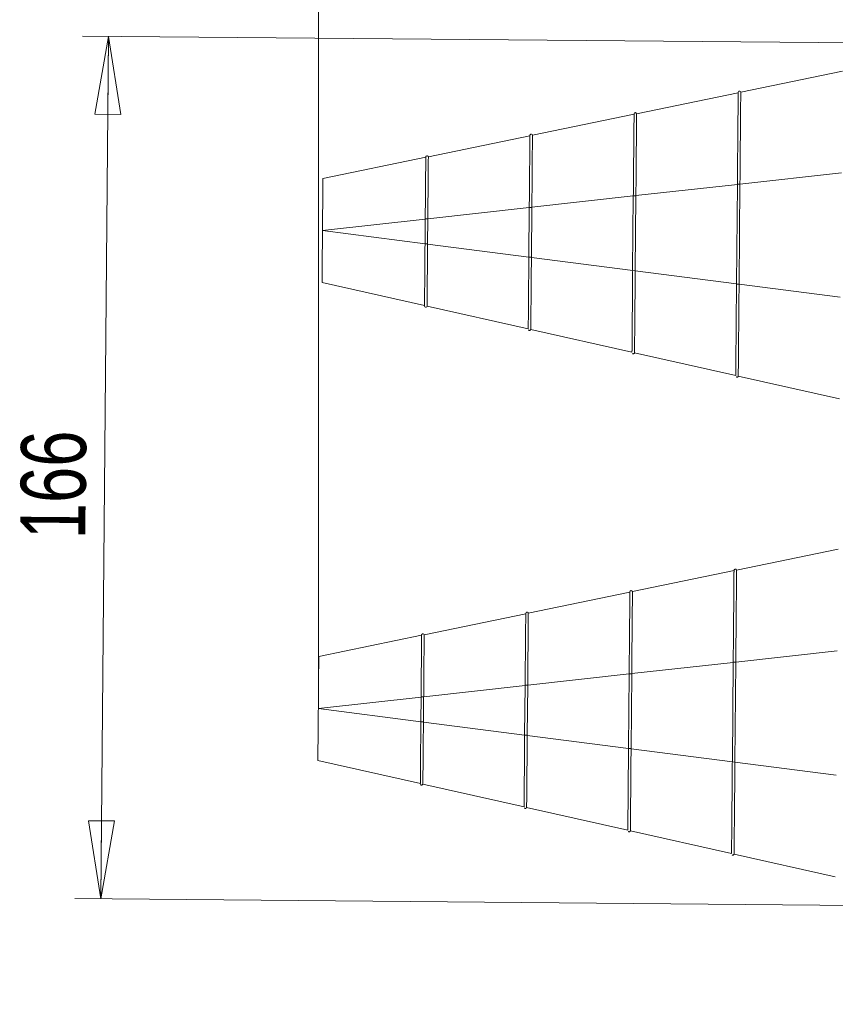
# Model space of a CAD drawing. Header units: millimetres. Extents: x 0 to 2100, y 0 to 1485.
# Tile 53 of 67: x 840 to 997, y 268 to 458. Entities that reach past the tile are written whole.
import ezdxf

# ---------------------------------------------------------------- set-up
doc = ezdxf.new("R2010")
doc.units = ezdxf.units.MM
doc.header["$LTSCALE"] = 5
doc.styles.add('SLDTEXTSTYLE1', font='TXT', dxfattribs={"width": 0.75})
doc.dimstyles.new('SLDDIMSTYLE0', dxfattribs={"dimtxt": 12.5, "dimasz": 15, "dimexe": 0, "dimexo": 0.0625, "dimgap": 3.125, "dimtad": 1, "dimdec": 0, "dimrnd": 1e-09, "dimzin": 12, "dimdsep": 46, "dimtxsty": 'SLDTEXTSTYLE1', "dimblk1": 'CLOSED', "dimblk2": 'CLOSED', "dimsah": 1, "dimcen": 0.09, "dimadec": 0, "dimazin": 3, "dimtfac": 1, "dimtofl": 0, "dimtmove": 0, "dimatfit": 3, "dimldrblk": 'CLOSED', "dimfxl": 0, "dimfrac": 2, "dimtolj": 1, "dimtzin": 12, "dimarcsym": 0})

# ---------------------------------------------------------------- blocks, each defined once
blk = doc.blocks.new('_CLOSED')
at = {"color": 0, "linetype": 'ByBlock', "lineweight": -2}
for p, q in [((-1, 0.166667), (0, 0)), ((-1, 0.166667), (-1, -0.166667)), ((0, 0), (-1, -0.166667)), ((0, 0), (-1, 0))]:
    blk.add_line(p, q, dxfattribs=at)
blk = doc.blocks.new('_D_1')
at = {"color": 7, "linetype": 'Continuous', "lineweight": 0}
for p, q in [((897.69, 330.32), (897.69, 573.49)), ((1601.98, 273.38), (1601.98, 573.49)), ((897.69, 568.49), (1601.98, 568.49))]:
    blk.add_line(p, q, dxfattribs=at)
at = {"color": 7, "linetype": 'Continuous', "lineweight": 0, "xscale": 15, "yscale": 15, "rotation": 180.0000000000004}
blk.add_blockref('_CLOSED', (897.69, 568.49), dxfattribs=at)
at = {"color": 7, "linetype": 'Continuous', "lineweight": 0, "xscale": 15, "yscale": 15}
blk.add_blockref('_CLOSED', (1601.98, 568.49), dxfattribs=at)
at = {"color": 7, "linetype": 'Continuous', "lineweight": 0, "insert": (1235.98, 584.61), "char_height": 12.5, "attachment_point": 1, "style": 'SLDTEXTSTYLE1'}
blk.add_mtext('704', dxfattribs=at)
blk = doc.blocks.new('_D_2')
at = {"color": 7, "linetype": 'Continuous', "lineweight": 0}
for p, q in [((1018.81, 453.27), (852.3, 454.73)), ((855.85, 288.69), (857.3, 454.68)), ((1017.36, 287.28), (850.85, 288.73))]:
    blk.add_line(p, q, dxfattribs=at)
at = {"color": 7, "linetype": 'Continuous', "lineweight": 0, "xscale": 15, "yscale": 15}
for p, rotation in [((857.3, 454.68), 89.50000000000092), ((855.85, 288.69), 269.500000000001)]:
    blk.add_blockref('_CLOSED', p, dxfattribs=dict(at, rotation=rotation))
at = {"color": 7, "linetype": 'Continuous', "lineweight": 0, "insert": (840.34, 357.97), "char_height": 12.5, "attachment_point": 1, "rotation": 89.5, "style": 'SLDTEXTSTYLE1'}
blk.add_mtext('166', dxfattribs=at)

msp = doc.modelspace()

# ---------------------------------------------------------------- linework, layer by layer
at = {"color": 7, "linetype": 'Continuous', "lineweight": 15}
for p, q in [((998.52, 448), (978.97, 443.95)), ((978.48, 443.85), (958.93, 439.81)), ((978.97, 443.95), (978.97, 443.95)), ((958.44, 439.71), (938.89, 435.66)), ((958.93, 439.81), (958.93, 439.81)), ((938.41, 435.56), (918.86, 431.52)), ((938.89, 435.66), (938.89, 435.66)), ((918.37, 431.42), (898.58, 427.32)), ((918.86, 431.52), (918.86, 431.52)), ((998.34, 428.42), (978.82, 426.26)), ((978.32, 426.2), (958.8, 424.03)), ((978.32, 426.23), (978.15, 407.02)), ((978.82, 426.23), (978.65, 407.02)), ((978.82, 426.26), (978.82, 426.23)), ((958.3, 423.98), (938.78, 421.81)), ((958.3, 424.01), (958.17, 409.6)), ((958.8, 424), (958.67, 409.59)), ((958.8, 424.03), (958.8, 424)), ((938.28, 421.75), (918.76, 419.58)), ((938.28, 421.78), (938.2, 412.17)), ((938.78, 421.78), (938.69, 412.17)), ((938.78, 421.81), (938.78, 421.78)), ((918.26, 419.53), (898.49, 417.33)), ((918.26, 419.56), (918.22, 414.74)), ((918.72, 414.74), (918.76, 419.55)), ((918.76, 419.55), (918.76, 419.58)), ((898.49, 417.31), (898.49, 417.33)), ((918.22, 414.77), (898.49, 417.31)), ((918.72, 414.71), (918.72, 414.74)), ((938.2, 412.2), (918.72, 414.71)), ((938.69, 412.17), (938.69, 412.14)), ((958.18, 409.63), (938.69, 412.14)), ((958.67, 409.59), (958.67, 409.56)), ((978.15, 407.05), (958.67, 409.56)), ((918.12, 402.88), (898.4, 407.32)), ((978.65, 407.02), (978.65, 406.99)), ((998.13, 404.48), (978.65, 406.99)), ((938.08, 398.39), (918.61, 402.77)), ((918.61, 402.77), (918.61, 402.77)), ((918.61, 402.77), (918.61, 402.77)), ((938.08, 398.39), (938.08, 398.39)), ((958.04, 393.9), (938.57, 398.28)), ((938.57, 398.28), (938.57, 398.28)), ((958.04, 393.9), (958.04, 393.9)), ((978, 389.4), (958.53, 393.79)), ((958.53, 393.79), (958.53, 393.79)), ((978, 389.4), (978, 389.4)), ((997.97, 384.91), (978.49, 389.29)), ((978.49, 389.29), (978.49, 389.29)), ((997.71, 356), (978.17, 351.96)), ((977.68, 351.86), (958.13, 347.81)), ((978.17, 351.96), (978.17, 351.96)), ((957.64, 347.71), (938.09, 343.67)), ((958.13, 347.81), (958.13, 347.81)), ((937.6, 343.57), (918.05, 339.52)), ((938.09, 343.67), (938.09, 343.67)), ((917.57, 339.42), (897.77, 335.33)), ((918.05, 339.52), (918.05, 339.52)), ((997.54, 336.43), (978.02, 334.26)), ((977.52, 334.2), (958, 332.04)), ((977.52, 334.23), (977.35, 315.03)), ((978.02, 334.23), (977.85, 315.02)), ((978.02, 334.26), (978.02, 334.23)), ((957.5, 331.98), (937.98, 329.81)), ((957.5, 332.01), (957.37, 317.6)), ((958, 332.01), (957.87, 317.6)), ((958, 332.04), (958, 332.01)), ((937.48, 329.76), (917.96, 327.59)), ((937.48, 329.79), (937.39, 320.17)), ((937.97, 329.78), (937.89, 320.17)), ((937.98, 329.81), (937.97, 329.78)), ((917.46, 327.53), (897.69, 325.34)), ((917.46, 327.56), (917.41, 322.75)), ((917.91, 322.74), (917.95, 327.56)), ((917.95, 327.56), (917.96, 327.59)), ((897.69, 325.32), (897.69, 325.34)), ((917.42, 322.78), (897.69, 325.32)), ((917.91, 322.71), (917.91, 322.74)), ((937.39, 320.2), (917.91, 322.71)), ((937.89, 320.17), (937.89, 320.14)), ((957.37, 317.63), (937.89, 320.14)), ((957.87, 317.6), (957.87, 317.57)), ((977.35, 315.06), (957.87, 317.57)), ((917.32, 310.89), (897.6, 315.33)), ((977.85, 315.02), (977.85, 314.99)), ((997.33, 312.48), (977.85, 314.99)), ((937.28, 306.39), (917.8, 310.78)), ((917.8, 310.78), (917.8, 310.78)), ((917.8, 310.78), (917.8, 310.78)), ((937.28, 306.39), (937.28, 306.39)), ((957.24, 301.9), (937.77, 306.28)), ((937.77, 306.28), (937.77, 306.28)), ((957.24, 301.9), (957.24, 301.9)), ((977.2, 297.4), (957.73, 301.79)), ((957.73, 301.79), (957.73, 301.79)), ((977.2, 297.4), (977.2, 297.4)), ((997.16, 292.91), (977.69, 297.29)), ((977.69, 297.29), (977.69, 297.29))]:
    msp.add_line(p, q, dxfattribs=at)
at = {"color": 8, "linetype": 'Continuous', "lineweight": 15}
for p, q in [((978.82, 426.23), (978.32, 426.23)), ((958.8, 424), (958.3, 424.01)), ((938.78, 421.78), (938.28, 421.78)), ((918.26, 419.56), (918.76, 419.55)), ((918.22, 414.74), (918.72, 414.74)), ((938.69, 412.17), (938.2, 412.17)), ((958.67, 409.59), (958.17, 409.6)), ((978.65, 407.02), (978.15, 407.02)), ((978.02, 334.23), (977.52, 334.23)), ((958, 332.01), (957.5, 332.01)), ((937.97, 329.78), (937.48, 329.79)), ((917.46, 327.56), (917.95, 327.56)), ((917.41, 322.75), (917.91, 322.74)), ((937.89, 320.17), (937.39, 320.17)), ((957.87, 317.6), (957.37, 317.6)), ((977.85, 315.02), (977.35, 315.03))]:
    msp.add_line(p, q, dxfattribs=at)
at = {"color": 7, "linetype": 'Continuous', "lineweight": 15}
for centre, start, end in [((978.72, 443.9), 11.6886, 191.6887), ((958.69, 439.76), 11.6886, 191.6887), ((938.65, 435.61), 11.6886, 191.6887), ((918.61, 431.47), 11.6886, 191.6887), ((918.36, 402.83), 167.3113, 347.3114), ((977.92, 351.91), 11.6886, 191.6887), ((957.88, 347.76), 11.6886, 191.6887), ((937.85, 343.62), 11.6886, 191.6887), ((917.81, 339.47), 11.6886, 191.6887), ((917.56, 310.83), 167.3113, 347.3114)]:
    msp.add_arc(centre, 0.25, start, end, dxfattribs=at)
for points, knots in [([(978.48, 443.85), (978.48, 443.85), (978.48, 443.85), (978.48, 443.81), (978.48, 443.73), (978.48, 443.63), (978.48, 443.48), (978.47, 443.22), (978.47, 442.87), (978.47, 442.5), (978.46, 442.23), (978.46, 441.87), (978.46, 441.39), (978.45, 440.86), (978.45, 440.28), (978.44, 439.66), (978.44, 438.99), (978.43, 438.29), (978.42, 437.54), (978.42, 436.76), (978.41, 436.08), (978.4, 435.52), (978.4, 434.96), (978.39, 434.23), (978.38, 433.33), (978.38, 432.64), (978.37, 431.94), (978.37, 431.23), (978.36, 430.27), (978.35, 429.29), (978.34, 427.95), (978.33, 426.93), (978.32, 426.23)], [0, 0, 0, 0, 0.013433, 0.0495108, 0.0675444, 0.1036223, 0.1216559, 0.1577338, 0.2299753, 0.2480089, 0.2660425, 0.3021203, 0.338198, 0.374276, 0.410354, 0.4464317, 0.4825095, 0.5185876, 0.5546655, 0.5907432, 0.6268211, 0.6448547, 0.6628883, 0.6989661, 0.7350438, 0.7711218, 0.780138, 0.8162158, 0.8522936, 0.8883715, 0.9244495, 1, 1, 1, 1]), ([(978.78, 444.15), (978.77, 444.15), (978.73, 444.16), (978.68, 444.15), (978.64, 444.14), (978.61, 444.13), (978.6, 444.12)], [0, 0, 0, 0, 0.207269, 0.465425, 0.754988, 1, 1, 1, 1]), ([(978.82, 426.26), (978.82, 426.41), (978.83, 427.23), (978.84, 428.71), (978.86, 430.67), (978.87, 432.57), (978.89, 434.39), (978.9, 436.38), (978.92, 438.06), (978.93, 439.43), (978.94, 440.68), (978.95, 441.73), (978.96, 442.78), (978.96, 443.46), (978.97, 443.87), (978.97, 443.95), (978.97, 443.95), (978.97, 443.95)], [0, 0, 0, 0, 0.016818, 0.08849, 0.160163, 0.231834, 0.303507, 0.375179, 0.480935, 0.533676, 0.586417, 0.692105, 0.744811, 0.850499, 0.92434, 0.999652, 1, 1, 1, 1]), ([(958.44, 439.71), (958.44, 439.7), (958.44, 439.7), (958.44, 439.67), (958.44, 439.61), (958.44, 439.51), (958.44, 439.4), (958.44, 439.22), (958.44, 438.94), (958.43, 438.66), (958.43, 438.34), (958.43, 437.98), (958.42, 437.5), (958.42, 437.05), (958.41, 436.57), (958.41, 436.06), (958.4, 435.4), (958.4, 434.81), (958.39, 434.19), (958.39, 433.55), (958.38, 432.88), (958.38, 432.32), (958.37, 431.75), (958.36, 431.02), (958.36, 430.27), (958.35, 429.66), (958.35, 429.03), (958.34, 428.24), (958.33, 427.44), (958.32, 426.63), (958.31, 425.54), (958.31, 424.61), (958.3, 424.01)], [0, 0, 0, 0, 0.014394, 0.034659, 0.075204, 0.09547, 0.115735, 0.15628, 0.196825, 0.237371, 0.257636, 0.298181, 0.338726, 0.379272, 0.399537, 0.440082, 0.480627, 0.521173, 0.541438, 0.581983, 0.622528, 0.642794, 0.663059, 0.703604, 0.744149, 0.764414, 0.784679, 0.825225, 0.86577, 0.886035, 0.92658, 1, 1, 1, 1]), ([(958.74, 440), (958.73, 440), (958.7, 440.01), (958.65, 440.01), (958.6, 439.99), (958.56, 439.98), (958.55, 439.97), (958.55, 439.96)], [0, 0, 0, 0, 0.177215, 0.398494, 0.642288, 0.919681, 1, 1, 1, 1]), ([(958.8, 424.03), (958.8, 424.19), (958.81, 425.01), (958.82, 426.49), (958.83, 428.11), (958.85, 429.69), (958.86, 431.22), (958.87, 432.94), (958.89, 434.52), (958.9, 435.92), (958.91, 437.14), (958.92, 438.15), (958.92, 438.94), (958.93, 439.46), (958.93, 439.75), (958.93, 439.81), (958.93, 439.81), (958.93, 439.81)], [0, 0, 0, 0, 0.0188656, 0.0992929, 0.1797215, 0.219875, 0.3003039, 0.3807312, 0.4611586, 0.5415874, 0.6220139, 0.7024428, 0.7828705, 0.8632976, 0.9308561, 0.9996531, 1, 1, 1, 1]), ([(938.41, 435.56), (938.41, 435.56), (938.41, 435.55), (938.4, 435.53), (938.4, 435.47), (938.4, 435.39), (938.4, 435.25), (938.4, 435.07), (938.4, 434.82), (938.4, 434.59), (938.39, 434.33), (938.39, 433.97), (938.39, 433.56), (938.38, 433.2), (938.38, 432.82), (938.38, 432.3), (938.37, 431.74), (938.37, 431.15), (938.36, 430.66), (938.36, 430.14), (938.35, 429.6), (938.35, 429.05), (938.34, 428.47), (938.34, 427.89), (938.33, 427.29), (938.33, 426.75), (938.32, 426.21), (938.31, 425.49), (938.31, 424.69), (938.3, 423.87), (938.29, 422.96), (938.28, 422.21), (938.28, 421.78)], [0, 0, 0, 0, 0.013168, 0.036353, 0.059538, 0.105931, 0.117523, 0.163916, 0.210309, 0.233494, 0.25668, 0.303073, 0.349466, 0.372651, 0.395836, 0.442229, 0.488622, 0.511808, 0.558201, 0.581386, 0.604571, 0.650965, 0.67415, 0.697335, 0.743728, 0.766913, 0.778505, 0.824898, 0.871291, 0.894476, 0.940869, 1, 1, 1, 1]), ([(938.71, 435.86), (938.69, 435.86), (938.66, 435.87), (938.61, 435.86), (938.56, 435.85), (938.51, 435.82), (938.48, 435.8), (938.47, 435.79), (938.47, 435.78)], [0, 0, 0, 0, 0.126778, 0.286114, 0.458515, 0.650085, 0.871064, 1, 1, 1, 1]), ([(938.78, 421.81), (938.78, 421.96), (938.79, 422.78), (938.8, 424.27), (938.81, 425.88), (938.83, 427.44), (938.84, 428.93), (938.85, 430.57), (938.86, 432.03), (938.87, 433.27), (938.88, 434.28), (938.89, 435.05), (938.89, 435.55), (938.89, 435.66), (938.89, 435.66), (938.89, 435.66)], [0, 0, 0, 0, 0.021488, 0.113145, 0.204803, 0.250543, 0.3422, 0.43386, 0.525517, 0.617174, 0.708833, 0.800491, 0.898326, 0.999354, 1, 1, 1, 1]), ([(918.26, 419.56), (918.26, 419.73), (918.27, 420.22), (918.27, 420.88), (918.28, 421.7), (918.29, 422.35), (918.29, 423.15), (918.3, 423.78), (918.31, 424.54), (918.31, 425.06), (918.31, 425.57), (918.32, 425.92), (918.32, 426.33), (918.33, 426.87), (918.33, 427.38), (918.34, 427.86), (918.34, 428.33), (918.34, 428.76), (918.35, 429.16), (918.35, 429.54), (918.35, 429.88), (918.36, 430.19), (918.36, 430.47), (918.36, 430.77), (918.36, 431.01), (918.37, 431.14), (918.37, 431.23), (918.37, 431.3), (918.37, 431.36), (918.37, 431.41), (918.37, 431.41), (918.37, 431.42)], [0, 0, 0, 0, 0.026674, 0.080057, 0.106732, 0.160115, 0.18679, 0.240173, 0.266847, 0.32023, 0.333565, 0.360239, 0.386914, 0.413588, 0.466971, 0.493645, 0.520319, 0.573703, 0.600377, 0.627051, 0.680435, 0.707109, 0.733783, 0.787167, 0.84055, 0.867224, 0.880559, 0.907233, 0.933908, 0.960582, 1, 1, 1, 1]), ([(918.86, 431.52), (918.86, 431.52), (918.86, 431.51), (918.86, 431.41), (918.85, 431.07), (918.85, 430.34), (918.84, 429.32), (918.83, 428.03), (918.82, 426.5), (918.8, 424.79), (918.78, 422.5), (918.77, 420.71), (918.76, 419.58)], [0, 0, 0, 0, 0.026557, 0.079706, 0.185586, 0.291389, 0.39719, 0.502991, 0.608793, 0.714598, 0.820387, 1, 1, 1, 1]), ([(918.12, 402.88), (918.12, 402.89), (918.12, 402.89), (918.12, 402.95), (918.12, 403.07), (918.12, 403.21), (918.12, 403.39), (918.13, 403.59), (918.13, 403.9), (918.13, 404.23), (918.13, 404.52), (918.13, 404.73), (918.14, 405), (918.14, 405.39), (918.14, 405.82), (918.15, 406.27), (918.15, 406.74), (918.16, 407.25), (918.16, 407.78), (918.16, 408.18), (918.17, 408.74), (918.17, 409.32), (918.18, 410.07), (918.19, 410.85), (918.19, 411.64), (918.2, 412.2), (918.2, 412.61), (918.2, 413.02), (918.21, 413.51), (918.21, 414.09), (918.22, 414.5), (918.22, 414.74)], [0, 0, 0, 0, 0.026674, 0.080058, 0.106732, 0.160115, 0.18679, 0.213464, 0.266848, 0.320231, 0.333566, 0.36024, 0.386914, 0.413588, 0.466971, 0.493645, 0.52032, 0.573703, 0.600377, 0.627051, 0.653726, 0.707109, 0.733783, 0.787167, 0.84055, 0.867224, 0.880559, 0.907233, 0.933908, 0.960582, 1, 1, 1, 1]), ([(918.72, 414.71), (918.71, 414.55), (918.71, 414.07), (918.7, 412.92), (918.68, 411.29), (918.67, 409.44), (918.65, 407.73), (918.64, 406.22), (918.63, 404.93), (918.62, 403.92), (918.61, 403.04), (918.61, 402.78), (918.61, 402.77), (918.61, 402.77)], [0, 0, 0, 0, 0.024964, 0.078113, 0.183973, 0.289761, 0.395547, 0.501332, 0.60712, 0.71291, 0.818698, 0.998504, 1, 1, 1, 1]), ([(938.2, 412.17), (938.2, 412), (938.19, 411.67), (938.19, 411.18), (938.18, 410.52), (938.18, 409.94), (938.17, 409.21), (938.17, 408.48), (938.16, 407.69), (938.15, 407.07), (938.15, 406.46), (938.14, 405.72), (938.14, 405), (938.13, 404.44), (938.13, 403.9), (938.12, 403.25), (938.12, 402.64), (938.11, 402.06), (938.11, 401.62), (938.1, 401.1), (938.1, 400.72), (938.1, 400.37), (938.1, 400.12), (938.09, 399.81), (938.09, 399.53), (938.09, 399.31), (938.09, 399.11), (938.09, 398.89), (938.08, 398.69), (938.08, 398.54), (938.08, 398.44), (938.08, 398.43), (938.08, 398.42)], [0, 0, 0, 0, 0.0236934, 0.0473869, 0.0710803, 0.1184902, 0.1303354, 0.1777454, 0.2251551, 0.2488486, 0.272542, 0.3199518, 0.3673616, 0.391055, 0.4147485, 0.4621582, 0.509568, 0.5332615, 0.5806714, 0.6043647, 0.6517746, 0.6754681, 0.6991615, 0.7228549, 0.7702647, 0.7939581, 0.8058034, 0.8532133, 0.900623, 0.9243165, 0.9717264, 1, 1, 1, 1]), ([(938.57, 398.28), (938.57, 398.28), (938.57, 398.29), (938.57, 398.46), (938.57, 398.87), (938.58, 399.46), (938.59, 400.21), (938.6, 401.36), (938.61, 402.73), (938.62, 404.29), (938.64, 406.02), (938.66, 407.92), (938.67, 409.97), (938.69, 411.41), (938.69, 412.14)], [0, 0, 0, 0, 0.022859, 0.114516, 0.206174, 0.251913, 0.34357, 0.43523, 0.526887, 0.618543, 0.710202, 0.801861, 0.9, 1, 1, 1, 1]), ([(958.18, 409.6), (958.17, 409.43), (958.17, 409.1), (958.17, 408.44), (958.16, 407.78), (958.15, 407.12), (958.15, 406.47), (958.14, 405.66), (958.13, 404.71), (958.13, 403.93), (958.12, 403.16), (958.11, 402.41), (958.11, 401.54), (958.1, 400.85), (958.1, 400.17), (958.09, 399.52), (958.08, 398.78), (958.08, 398.19), (958.07, 397.64), (958.07, 397.12), (958.07, 396.63), (958.06, 396.27), (958.06, 395.93), (958.06, 395.54), (958.05, 395.19), (958.05, 394.94), (958.05, 394.72), (958.05, 394.47), (958.05, 394.27), (958.04, 394.11), (958.04, 393.97), (958.04, 393.94), (958.04, 393.93)], [0, 0, 0, 0, 0.020629, 0.041259, 0.082533, 0.103163, 0.123792, 0.165067, 0.206341, 0.247616, 0.268245, 0.309519, 0.350794, 0.392068, 0.412698, 0.453972, 0.495246, 0.536521, 0.557151, 0.598425, 0.639699, 0.660329, 0.680958, 0.722232, 0.763507, 0.784136, 0.804766, 0.84604, 0.887314, 0.907944, 0.949218, 1, 1, 1, 1]), ([(958.53, 393.79), (958.53, 393.79), (958.53, 393.8), (958.53, 393.94), (958.53, 394.31), (958.54, 394.82), (958.55, 395.49), (958.55, 396.51), (958.57, 397.74), (958.58, 399.15), (958.59, 400.74), (958.61, 402.46), (958.62, 404.3), (958.64, 406.12), (958.66, 407.88), (958.67, 409), (958.67, 409.56)], [0, 0, 0, 0, 0.020069, 0.100497, 0.180925, 0.221078, 0.301507, 0.381934, 0.462362, 0.54279, 0.623217, 0.703646, 0.784073, 0.8645, 0.932224, 1, 1, 1, 1]), ([(978.15, 407.02), (978.15, 406.86), (978.15, 406.36), (978.14, 405.7), (978.14, 404.87), (978.13, 404.22), (978.12, 403.4), (978.11, 402.27), (978.1, 401.16), (978.1, 400.24), (978.09, 399.63), (978.08, 398.89), (978.08, 398.02), (978.07, 397.18), (978.06, 396.37), (978.06, 395.59), (978.05, 394.86), (978.04, 394.16), (978.04, 393.5), (978.03, 392.88), (978.03, 392.4), (978.03, 392.05), (978.02, 391.71), (978.02, 391.31), (978.02, 390.88), (978.01, 390.57), (978.01, 390.29), (978.01, 390.05), (978.01, 389.8), (978.01, 389.62), (978, 389.47), (978, 389.45), (978, 389.43)], [0, 0, 0, 0, 0.018347, 0.055052, 0.073399, 0.110104, 0.128451, 0.165156, 0.238653, 0.257, 0.275347, 0.312052, 0.348757, 0.385462, 0.422167, 0.458872, 0.495577, 0.532282, 0.568987, 0.605691, 0.642396, 0.660743, 0.67909, 0.715795, 0.7525, 0.789205, 0.807552, 0.844257, 0.880962, 0.917667, 0.954372, 1, 1, 1, 1]), ([(978.49, 389.29), (978.49, 389.29), (978.49, 389.3), (978.49, 389.43), (978.5, 389.82), (978.5, 390.43), (978.51, 391.25), (978.52, 392.42), (978.53, 393.76), (978.54, 395.16), (978.56, 396.67), (978.57, 398.33), (978.59, 400.55), (978.61, 402.6), (978.63, 404.92), (978.64, 406.3), (978.65, 406.99)], [0, 0, 0, 0, 0.017891, 0.089563, 0.161236, 0.232907, 0.30458, 0.376251, 0.482013, 0.534758, 0.587501, 0.693184, 0.745887, 0.851569, 0.925577, 1, 1, 1, 1]), ([(938.14, 398.2), (938.15, 398.18), (938.16, 398.15), (938.23, 398.1), (938.33, 398.08), (938.43, 398.1), (938.51, 398.16), (938.56, 398.24), (938.57, 398.29), (938.57, 398.31)], [0, 0, 0, 0, 0.213575, 0.416518, 0.580409, 0.716753, 0.830708, 0.924265, 1, 1, 1, 1]), ([(958.13, 393.66), (958.13, 393.66), (958.14, 393.64), (958.19, 393.61), (958.29, 393.58), (958.39, 393.61), (958.47, 393.67), (958.52, 393.74), (958.53, 393.79), (958.53, 393.82)], [0, 0, 0, 0, 0.04558, 0.302558, 0.505407, 0.669605, 0.803788, 0.912453, 1, 1, 1, 1]), ([(978.09, 389.16), (978.12, 389.14), (978.15, 389.11), (978.25, 389.09), (978.36, 389.11), (978.44, 389.17), (978.48, 389.25), (978.49, 389.3), (978.5, 389.32)], [0, 0, 0, 0, 0.269519, 0.488647, 0.661915, 0.800536, 0.91125, 1, 1, 1, 1]), ([(977.68, 351.86), (977.68, 351.85), (977.68, 351.85), (977.68, 351.81), (977.68, 351.73), (977.67, 351.64), (977.67, 351.49), (977.67, 351.23), (977.67, 350.87), (977.66, 350.5), (977.66, 350.24), (977.66, 349.88), (977.65, 349.39), (977.65, 348.86), (977.64, 348.28), (977.64, 347.66), (977.63, 347), (977.63, 346.29), (977.62, 345.54), (977.61, 344.76), (977.61, 344.09), (977.6, 343.53), (977.6, 342.96), (977.59, 342.23), (977.58, 341.33), (977.58, 340.64), (977.57, 339.94), (977.56, 339.23), (977.55, 338.27), (977.55, 337.3), (977.53, 335.96), (977.52, 334.93), (977.52, 334.23)], [0, 0, 0, 0, 0.013433, 0.0495108, 0.0675444, 0.1036223, 0.1216559, 0.1577338, 0.2299753, 0.2480089, 0.2660425, 0.3021203, 0.338198, 0.374276, 0.410354, 0.4464317, 0.4825095, 0.5185876, 0.5546655, 0.5907432, 0.6268211, 0.6448547, 0.6628883, 0.6989661, 0.7350438, 0.7711218, 0.780138, 0.8162158, 0.8522936, 0.8883715, 0.9244495, 1, 1, 1, 1]), ([(977.98, 352.15), (977.96, 352.15), (977.93, 352.16), (977.88, 352.16), (977.83, 352.14), (977.81, 352.13), (977.8, 352.13)], [0, 0, 0, 0, 0.207269, 0.465425, 0.754988, 1, 1, 1, 1]), ([(978.02, 334.26), (978.02, 334.42), (978.02, 335.23), (978.04, 336.72), (978.05, 338.67), (978.07, 340.58), (978.08, 342.4), (978.1, 344.39), (978.12, 346.06), (978.13, 347.43), (978.14, 348.68), (978.15, 349.74), (978.16, 350.78), (978.16, 351.46), (978.17, 351.88), (978.17, 351.96), (978.17, 351.96), (978.17, 351.96)], [0, 0, 0, 0, 0.0168183, 0.0884901, 0.1601627, 0.2318342, 0.303507, 0.3751787, 0.4809346, 0.5336761, 0.5864168, 0.6921046, 0.7448106, 0.8504986, 0.9243398, 0.9996516, 1, 1, 1, 1]), ([(957.64, 347.71), (957.64, 347.71), (957.64, 347.71), (957.64, 347.67), (957.64, 347.61), (957.64, 347.52), (957.64, 347.4), (957.63, 347.22), (957.63, 346.94), (957.63, 346.66), (957.63, 346.34), (957.62, 345.98), (957.62, 345.5), (957.62, 345.05), (957.61, 344.58), (957.61, 344.06), (957.6, 343.4), (957.6, 342.81), (957.59, 342.2), (957.58, 341.56), (957.58, 340.88), (957.57, 340.32), (957.57, 339.76), (957.56, 339.03), (957.55, 338.27), (957.55, 337.66), (957.54, 337.04), (957.54, 336.25), (957.53, 335.44), (957.52, 334.63), (957.51, 333.54), (957.5, 332.61), (957.5, 332.01)], [0, 0, 0, 0, 0.014394, 0.034659, 0.075204, 0.09547, 0.115735, 0.15628, 0.196825, 0.237371, 0.257636, 0.298181, 0.338726, 0.379272, 0.399537, 0.440082, 0.480627, 0.521173, 0.541438, 0.581983, 0.622528, 0.642794, 0.663059, 0.703604, 0.744149, 0.764414, 0.784679, 0.825225, 0.86577, 0.886035, 0.92658, 1, 1, 1, 1]), ([(957.94, 348.01), (957.93, 348.01), (957.89, 348.01), (957.84, 348.01), (957.79, 348), (957.76, 347.98), (957.75, 347.97), (957.74, 347.97)], [0, 0, 0, 0, 0.177215, 0.398494, 0.642288, 0.919681, 1, 1, 1, 1]), ([(958, 332.04), (958, 332.19), (958, 333.01), (958.02, 334.49), (958.03, 336.12), (958.04, 337.7), (958.06, 339.22), (958.07, 340.94), (958.08, 342.52), (958.1, 343.93), (958.11, 345.15), (958.11, 346.16), (958.12, 346.94), (958.13, 347.46), (958.13, 347.75), (958.13, 347.81), (958.13, 347.81), (958.13, 347.81)], [0, 0, 0, 0, 0.018866, 0.099293, 0.179721, 0.219875, 0.300304, 0.380731, 0.461159, 0.541587, 0.622014, 0.702443, 0.78287, 0.863298, 0.930856, 0.999653, 1, 1, 1, 1]), ([(937.6, 343.56), (937.6, 343.56), (937.6, 343.56), (937.6, 343.53), (937.6, 343.47), (937.6, 343.39), (937.6, 343.25), (937.6, 343.08), (937.6, 342.83), (937.59, 342.59), (937.59, 342.34), (937.59, 341.98), (937.58, 341.56), (937.58, 341.2), (937.58, 340.82), (937.57, 340.31), (937.57, 339.75), (937.56, 339.16), (937.56, 338.66), (937.55, 338.14), (937.55, 337.61), (937.54, 337.05), (937.54, 336.48), (937.53, 335.89), (937.53, 335.29), (937.52, 334.75), (937.52, 334.21), (937.51, 333.5), (937.5, 332.69), (937.5, 331.88), (937.49, 330.96), (937.48, 330.21), (937.48, 329.79)], [0, 0, 0, 0, 0.0131678, 0.0363531, 0.0595383, 0.1059315, 0.1175227, 0.1639159, 0.2103089, 0.2334942, 0.2566795, 0.3030725, 0.3494655, 0.3726509, 0.3958362, 0.4422291, 0.4886222, 0.5118075, 0.5582007, 0.5813859, 0.6045712, 0.6509647, 0.6741499, 0.6973352, 0.7437282, 0.7669135, 0.7785047, 0.8248978, 0.8712908, 0.8944762, 0.9408693, 1, 1, 1, 1]), ([(937.9, 343.86), (937.89, 343.86), (937.86, 343.87), (937.81, 343.87), (937.76, 343.85), (937.71, 343.83), (937.68, 343.8), (937.67, 343.79), (937.67, 343.79)], [0, 0, 0, 0, 0.126778, 0.286114, 0.458515, 0.650085, 0.871064, 1, 1, 1, 1]), ([(937.98, 329.81), (937.98, 329.97), (937.98, 330.79), (938, 332.27), (938.01, 333.88), (938.02, 335.44), (938.04, 336.93), (938.05, 338.57), (938.06, 340.03), (938.07, 341.28), (938.08, 342.29), (938.09, 343.06), (938.09, 343.55), (938.09, 343.67), (938.09, 343.67), (938.09, 343.67)], [0, 0, 0, 0, 0.021488, 0.113145, 0.204803, 0.250543, 0.3422, 0.43386, 0.525517, 0.617174, 0.708833, 0.800491, 0.898326, 0.999354, 1, 1, 1, 1]), ([(917.46, 327.56), (917.46, 327.73), (917.46, 328.23), (917.47, 328.89), (917.48, 329.71), (917.48, 330.36), (917.49, 331.15), (917.5, 331.78), (917.5, 332.54), (917.51, 333.06), (917.51, 333.57), (917.52, 333.92), (917.52, 334.34), (917.52, 334.87), (917.53, 335.38), (917.53, 335.87), (917.54, 336.33), (917.54, 336.76), (917.54, 337.16), (917.55, 337.54), (917.55, 337.88), (917.55, 338.19), (917.56, 338.47), (917.56, 338.78), (917.56, 339.02), (917.56, 339.15), (917.56, 339.23), (917.56, 339.3), (917.56, 339.36), (917.57, 339.41), (917.57, 339.42), (917.57, 339.42)], [0, 0, 0, 0, 0.026674, 0.080057, 0.106732, 0.160115, 0.18679, 0.240173, 0.266847, 0.32023, 0.333565, 0.360239, 0.386914, 0.413588, 0.466971, 0.493645, 0.520319, 0.573703, 0.600377, 0.627051, 0.680435, 0.707109, 0.733783, 0.787167, 0.84055, 0.867224, 0.880559, 0.907233, 0.933908, 0.960582, 1, 1, 1, 1]), ([(918.05, 339.52), (918.05, 339.52), (918.05, 339.51), (918.05, 339.41), (918.05, 339.07), (918.05, 338.34), (918.04, 337.32), (918.03, 336.03), (918.01, 334.5), (918, 332.79), (917.98, 330.5), (917.96, 328.71), (917.96, 327.59)], [0, 0, 0, 0, 0.026557, 0.079706, 0.185586, 0.291389, 0.39719, 0.502991, 0.608793, 0.714598, 0.820387, 1, 1, 1, 1]), ([(917.32, 310.89), (917.32, 310.89), (917.32, 310.9), (917.32, 310.95), (917.32, 311.08), (917.32, 311.21), (917.32, 311.39), (917.32, 311.6), (917.32, 311.9), (917.33, 312.23), (917.33, 312.52), (917.33, 312.73), (917.33, 313.01), (917.34, 313.4), (917.34, 313.82), (917.34, 314.27), (917.35, 314.75), (917.35, 315.25), (917.36, 315.78), (917.36, 316.19), (917.37, 316.75), (917.37, 317.33), (917.38, 318.08), (917.38, 318.85), (917.39, 319.64), (917.39, 320.21), (917.4, 320.61), (917.4, 321.02), (917.41, 321.52), (917.41, 322.09), (917.41, 322.5), (917.42, 322.75)], [0, 0, 0, 0, 0.026674, 0.080058, 0.106732, 0.160115, 0.18679, 0.213464, 0.266848, 0.320231, 0.333566, 0.36024, 0.386914, 0.413588, 0.466971, 0.493645, 0.52032, 0.573703, 0.600377, 0.627051, 0.653726, 0.707109, 0.733783, 0.787167, 0.84055, 0.867224, 0.880559, 0.907233, 0.933908, 0.960582, 1, 1, 1, 1]), ([(917.91, 322.71), (917.91, 322.56), (917.91, 322.07), (917.9, 320.92), (917.88, 319.3), (917.86, 317.44), (917.85, 315.74), (917.84, 314.22), (917.82, 312.94), (917.81, 311.92), (917.81, 311.04), (917.8, 310.78), (917.8, 310.78), (917.8, 310.78)], [0, 0, 0, 0, 0.0249641, 0.0781131, 0.1839726, 0.2897606, 0.395547, 0.5013323, 0.6071199, 0.7129095, 0.8186979, 0.9985043, 1, 1, 1, 1]), ([(937.39, 320.17), (937.39, 320.01), (937.39, 319.68), (937.39, 319.18), (937.38, 318.52), (937.38, 317.95), (937.37, 317.21), (937.36, 316.49), (937.36, 315.7), (937.35, 315.08), (937.35, 314.46), (937.34, 313.72), (937.33, 313), (937.33, 312.45), (937.32, 311.9), (937.32, 311.25), (937.31, 310.64), (937.31, 310.06), (937.31, 309.62), (937.3, 309.11), (937.3, 308.72), (937.29, 308.37), (937.29, 308.12), (937.29, 307.81), (937.29, 307.53), (937.29, 307.32), (937.28, 307.12), (937.28, 306.89), (937.28, 306.7), (937.28, 306.55), (937.28, 306.45), (937.28, 306.43), (937.28, 306.42)], [0, 0, 0, 0, 0.023693, 0.047387, 0.07108, 0.11849, 0.130335, 0.177745, 0.225155, 0.248849, 0.272542, 0.319952, 0.367362, 0.391055, 0.414748, 0.462158, 0.509568, 0.533261, 0.580671, 0.604365, 0.651775, 0.675468, 0.699162, 0.722855, 0.770265, 0.793958, 0.805803, 0.853213, 0.900623, 0.924317, 0.971726, 1, 1, 1, 1]), ([(937.77, 306.28), (937.77, 306.29), (937.77, 306.29), (937.77, 306.46), (937.77, 306.88), (937.78, 307.46), (937.78, 308.21), (937.79, 309.36), (937.81, 310.73), (937.82, 312.3), (937.84, 314.03), (937.85, 315.92), (937.87, 317.98), (937.88, 319.41), (937.89, 320.14)], [0, 0, 0, 0, 0.022859, 0.114516, 0.206174, 0.251913, 0.34357, 0.43523, 0.526887, 0.618543, 0.710202, 0.801861, 0.9, 1, 1, 1, 1]), ([(957.37, 317.6), (957.37, 317.43), (957.37, 317.1), (957.36, 316.44), (957.36, 315.78), (957.35, 315.12), (957.35, 314.47), (957.34, 313.66), (957.33, 312.71), (957.32, 311.93), (957.32, 311.17), (957.31, 310.42), (957.3, 309.55), (957.3, 308.85), (957.29, 308.17), (957.29, 307.52), (957.28, 306.78), (957.28, 306.2), (957.27, 305.64), (957.27, 305.12), (957.26, 304.64), (957.26, 304.28), (957.26, 303.94), (957.25, 303.54), (957.25, 303.2), (957.25, 302.95), (957.25, 302.72), (957.24, 302.47), (957.24, 302.27), (957.24, 302.11), (957.24, 301.97), (957.24, 301.95), (957.24, 301.93)], [0, 0, 0, 0, 0.020629, 0.041259, 0.082533, 0.103163, 0.123792, 0.165067, 0.206341, 0.247616, 0.268245, 0.309519, 0.350794, 0.392068, 0.412698, 0.453972, 0.495246, 0.536521, 0.557151, 0.598425, 0.639699, 0.660329, 0.680958, 0.722232, 0.763507, 0.784136, 0.804766, 0.84604, 0.887314, 0.907944, 0.949218, 1, 1, 1, 1]), ([(957.73, 301.79), (957.73, 301.79), (957.73, 301.8), (957.73, 301.95), (957.73, 302.31), (957.74, 302.82), (957.74, 303.49), (957.75, 304.51), (957.76, 305.74), (957.78, 307.16), (957.79, 308.74), (957.81, 310.47), (957.82, 312.3), (957.84, 314.12), (957.85, 315.89), (957.86, 317.01), (957.87, 317.57)], [0, 0, 0, 0, 0.020069, 0.100497, 0.180925, 0.221078, 0.301507, 0.381934, 0.462362, 0.54279, 0.623217, 0.703646, 0.784073, 0.8645, 0.932224, 1, 1, 1, 1]), ([(977.35, 315.03), (977.35, 314.86), (977.34, 314.36), (977.34, 313.7), (977.33, 312.88), (977.33, 312.22), (977.32, 311.41), (977.31, 310.28), (977.3, 309.17), (977.29, 308.24), (977.29, 307.64), (977.28, 306.89), (977.27, 306.02), (977.27, 305.18), (977.26, 304.37), (977.25, 303.6), (977.25, 302.86), (977.24, 302.16), (977.24, 301.5), (977.23, 300.88), (977.23, 300.41), (977.22, 300.05), (977.22, 299.71), (977.22, 299.31), (977.21, 298.89), (977.21, 298.58), (977.21, 298.3), (977.21, 298.05), (977.2, 297.81), (977.2, 297.62), (977.2, 297.47), (977.2, 297.45), (977.2, 297.44)], [0, 0, 0, 0, 0.018347, 0.055052, 0.073399, 0.110104, 0.128451, 0.165156, 0.238653, 0.257, 0.275347, 0.312052, 0.348757, 0.385462, 0.422167, 0.458872, 0.495577, 0.532282, 0.568987, 0.605691, 0.642396, 0.660743, 0.67909, 0.715795, 0.7525, 0.789205, 0.807552, 0.844257, 0.880962, 0.917667, 0.954372, 1, 1, 1, 1]), ([(977.69, 297.29), (977.69, 297.3), (977.69, 297.3), (977.69, 297.43), (977.69, 297.82), (977.7, 298.43), (977.71, 299.25), (977.72, 300.43), (977.73, 301.76), (977.74, 303.17), (977.76, 304.68), (977.77, 306.34), (977.79, 308.55), (977.81, 310.61), (977.83, 312.93), (977.84, 314.3), (977.85, 314.99)], [0, 0, 0, 0, 0.017891, 0.089563, 0.161236, 0.232907, 0.30458, 0.376251, 0.482013, 0.534758, 0.587501, 0.693184, 0.745887, 0.851569, 0.925577, 1, 1, 1, 1]), ([(937.34, 306.2), (937.34, 306.18), (937.35, 306.15), (937.43, 306.1), (937.53, 306.08), (937.63, 306.11), (937.71, 306.17), (937.76, 306.24), (937.77, 306.29), (937.77, 306.31)], [0, 0, 0, 0, 0.2135747, 0.4165177, 0.5804088, 0.7167526, 0.8307085, 0.9242652, 1, 1, 1, 1]), ([(957.32, 301.67), (957.32, 301.66), (957.33, 301.65), (957.39, 301.61), (957.49, 301.59), (957.59, 301.61), (957.67, 301.67), (957.72, 301.74), (957.73, 301.8), (957.73, 301.82)], [0, 0, 0, 0, 0.04558, 0.302558, 0.505407, 0.669605, 0.803788, 0.912453, 1, 1, 1, 1]), ([(977.29, 297.16), (977.31, 297.15), (977.35, 297.12), (977.45, 297.09), (977.55, 297.12), (977.63, 297.18), (977.68, 297.25), (977.69, 297.3), (977.69, 297.32)], [0, 0, 0, 0, 0.269519, 0.488647, 0.661915, 0.800536, 0.91125, 1, 1, 1, 1])]:
    msp.add_open_spline(points, degree=3, knots=knots, dxfattribs=at)
for points in [[(898.49, 417.33), (898.49, 417.99), (898.51, 419.29), (898.52, 421.18), (898.54, 422.92), (898.55, 424.44), (898.56, 425.69), (898.57, 426.62), (898.58, 427.21), (898.58, 427.29), (898.58, 427.32)], [(898.4, 407.32), (898.4, 407.36), (898.4, 407.44), (898.41, 408.03), (898.42, 408.95), (898.43, 410.2), (898.44, 411.73), (898.46, 413.47), (898.47, 415.35), (898.48, 416.66), (898.49, 417.31)], [(897.69, 325.34), (897.69, 325.99), (897.7, 327.3), (897.72, 329.18), (897.73, 330.92), (897.75, 332.45), (897.76, 333.7), (897.77, 334.62), (897.77, 335.21), (897.77, 335.29), (897.77, 335.33)], [(897.6, 315.33), (897.6, 315.36), (897.6, 315.44), (897.6, 316.03), (897.61, 316.96), (897.62, 318.21), (897.64, 319.73), (897.65, 321.47), (897.67, 323.36), (897.68, 324.66), (897.69, 325.32)]]:
    msp.add_open_spline(points, degree=3, dxfattribs=at)

# ---------------------------------------------------------------- dimensions: what is measured, and where the dimension line sits
at = {"color": 7, "linetype": 'Continuous', "lineweight": 0}
dim = msp.add_linear_dim(base=(1601.98, 568.49), p1=(897.69, 325.32), p2=(1601.98, 268.38), dimstyle='SLDDIMSTYLE0', dxfattribs=at)
dim.commit()
dim.dimension.update_dxf_attribs({"geometry": '_D_1', "text_midpoint": (1249.83, 568.49), "dimtype": 160})
dim = msp.add_linear_dim(base=(857.3, 454.68), p1=(1022.36, 287.24), p2=(1023.81, 453.23), angle=89.5, dimstyle='SLDDIMSTYLE0', dxfattribs=at)
dim.commit()
dim.dimension.update_dxf_attribs({"geometry": '_D_2', "text_midpoint": (856.57, 371.69), "dimtype": 160})

doc.saveas('drawing.dxf')
